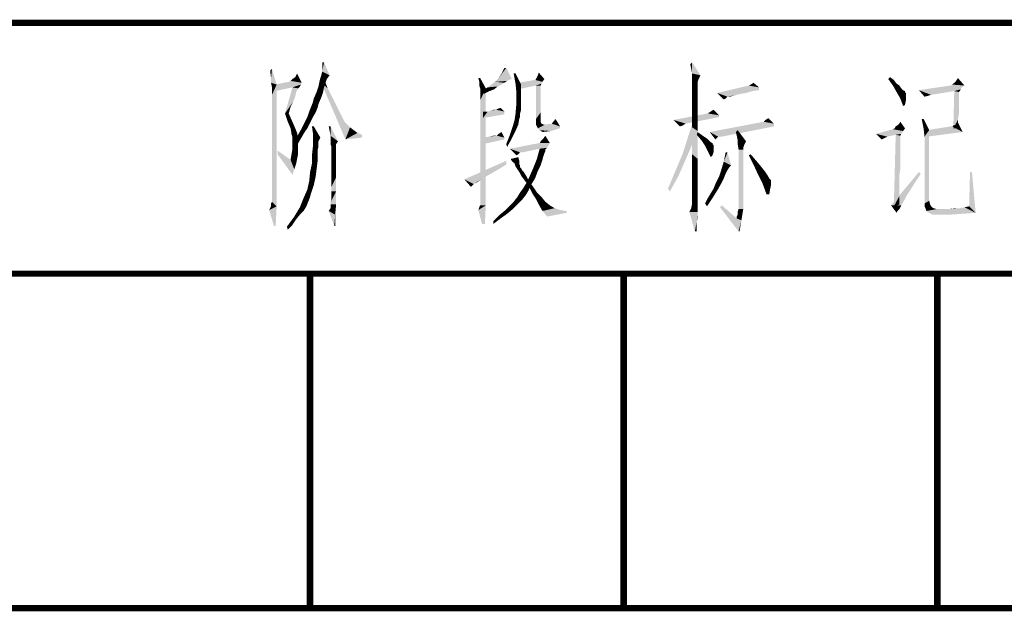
# Model space of a CAD drawing. Header units: millimetres. Extents: x 0 to 1782, y 0 to 1260.
# Tile 57 of 94: x 1409 to 1479, y 33 to 75. Entities that reach past the tile are written whole.
import ezdxf

# ---------------------------------------------------------------- set-up
doc = ezdxf.new("R2010")
doc.units = ezdxf.units.MM
doc.header["$LTSCALE"] = 98.01
doc.layers.get('0').update_dxf_attribs({"linetype": 'CONTINUOUS'})
doc.layers.add('G1000总_DXF_FORMAT', color=7, linetype='CONTINUOUS')

# ---------------------------------------------------------------- blocks, each defined once
blk = doc.blocks.new('*T6')
at = {"color": 1, "linetype": 'Continuous'}
for p, q in [((0, 0), (180, 0)), ((0, 0), (0, -18)), ((90, 0), (90, -18)), ((135, 0), (135, -18)), ((180, 0), (180, -18)), ((0, -18), (180, -18))]:
    blk.add_line(p, q, dxfattribs=at)
blk = doc.blocks.new('*T7')
at = {"color": 1, "linetype": 'Continuous'}
for p, q in [((0, 0), (180, 0)), ((0, 0), (0, -24)), ((22.5, 0), (22.5, -24)), ((45, 0), (45, -24)), ((67.5, 0), (67.5, -24)), ((90, 0), (90, -24)), ((135, 0), (135, -24)), ((180, 0), (180, -24)), ((0, -24), (180, -24))]:
    blk.add_line(p, q, dxfattribs=at)
blk = doc.blocks.new('*T8')
at = {"color": 1, "linetype": 'Continuous'}
for p, q in [((0, 0), (90, 0)), ((0, 0), (0, -18)), ((90, 0), (90, -18)), ((0, -18), (90, -18))]:
    blk.add_line(p, q, dxfattribs=at)
blk = doc.blocks.new('*T10')
at = {"color": 1, "linetype": 'Continuous'}
for p, q in [((0, 0), (180, 0)), ((0, 0), (0, -75)), ((180, 0), (180, -75)), ((0, -75), (180, -75))]:
    blk.add_line(p, q, dxfattribs=at)

msp = doc.modelspace()

# ---------------------------------------------------------------- linework, layer by layer
at = {"color": 1, "linetype": 'Continuous'}
for points in [[(1430.49, 72.167), (1430.356, 71.833), (1430.356, 72.167)], [(1430.356, 71.5), (1430.356, 71.833), (1430.49, 72.167)], [(1430.356, 71.5), (1430.49, 72.167), (1430.89, 71.233)], [(1456.823, 71.7), (1456.756, 72.033), (1456.89, 72.167)], [(1456.89, 71.367), (1456.823, 71.7), (1456.89, 72.167)], [(1456.89, 71.367), (1456.89, 72.167), (1457.49, 71.233)], [(1426.69, 71.033), (1426.623, 71.567), (1426.756, 71.7)], [(1426.69, 70.7), (1426.69, 71.033), (1426.756, 71.7)], [(1426.69, 70.7), (1426.756, 71.7), (1427.09, 70.567)], [(1428.423, 71.1), (1428.556, 71.367), (1428.89, 70.7)], [(1430.89, 71.233), (1430.29, 71.233), (1430.356, 71.5)], [(1442.956, 70.967), (1443.223, 71.367), (1443.556, 71.767)], [(1442.956, 70.967), (1443.556, 71.767), (1443.956, 70.967)], [(1443.556, 71.767), (1443.223, 71.367), (1443.423, 71.767)], [(1444.223, 71.367), (1444.223, 70.633), (1444.09, 71.367)], [(1444.223, 70.633), (1444.223, 71.367), (1444.623, 70.567)], [(1445.823, 71.233), (1445.89, 71.433), (1446.29, 70.967)], [(1457.49, 71.233), (1456.89, 71.1), (1456.89, 71.367)], [(1427.09, 70.567), (1426.756, 70.367), (1426.69, 70.7)], [(1428.89, 70.7), (1426.956, 70.567), (1427.956, 70.767)], [(1426.956, 70.567), (1428.89, 70.7), (1428.823, 70.567)], [(1428.89, 70.7), (1427.956, 70.767), (1428.09, 70.833)], [(1428.09, 70.833), (1428.223, 70.967), (1428.423, 71.1)], [(1428.89, 70.7), (1428.09, 70.833), (1428.423, 71.1)], [(1430.556, 70.567), (1430.09, 70.433), (1430.156, 70.767)], [(1430.69, 70.967), (1430.156, 70.767), (1430.223, 71.033)], [(1430.156, 70.767), (1430.69, 70.967), (1430.556, 70.567)], [(1430.89, 71.233), (1430.223, 71.033), (1430.29, 71.233)], [(1430.223, 71.033), (1430.89, 71.233), (1430.69, 70.967)], [(1430.29, 70.7), (1430.49, 70.967), (1430.756, 70.3)], [(1430.756, 70.3), (1432.023, 66.633), (1430.29, 70.7)], [(1441.69, 71.033), (1441.623, 70.767), (1441.556, 71.033)], [(1441.623, 70.5), (1441.623, 70.767), (1441.69, 71.033)], [(1441.69, 70.3), (1441.623, 70.5), (1441.69, 71.033)], [(1441.69, 70.3), (1441.69, 71.033), (1442.09, 70.3)], [(1443.423, 70.7), (1442.49, 70.567), (1442.756, 70.767)], [(1442.49, 70.567), (1443.423, 70.7), (1443.223, 70.567)], [(1443.956, 70.967), (1443.756, 70.9), (1442.756, 70.767)], [(1443.956, 70.967), (1442.756, 70.767), (1442.956, 70.967)], [(1443.756, 70.9), (1443.623, 70.833), (1442.756, 70.767)], [(1442.756, 70.767), (1443.623, 70.833), (1443.423, 70.7)], [(1444.623, 70.567), (1444.29, 69.967), (1444.223, 70.633)], [(1446.156, 70.767), (1444.423, 70.7), (1445.623, 70.9)], [(1444.423, 70.7), (1446.156, 70.767), (1446.09, 70.633)], [(1446.09, 70.633), (1444.423, 70.233), (1444.423, 70.7)], [(1446.09, 70.633), (1445.69, 70.5), (1444.423, 70.233)], [(1446.29, 70.967), (1445.623, 70.9), (1445.69, 70.967)], [(1445.623, 70.9), (1446.29, 70.967), (1446.156, 70.767)], [(1445.69, 70.967), (1445.756, 71.1), (1445.823, 71.233)], [(1446.29, 70.967), (1445.69, 70.967), (1445.823, 71.233)], [(1445.69, 70.5), (1446.09, 70.633), (1446.023, 70.5)], [(1456.89, 70.967), (1456.89, 71.1), (1457.49, 71.233)], [(1456.89, 70.967), (1457.49, 71.233), (1457.356, 70.967)], [(1457.356, 70.967), (1456.89, 70.833), (1456.89, 70.967)], [(1456.89, 70.833), (1457.356, 70.967), (1457.29, 70.767)], [(1457.29, 70.767), (1456.89, 70.567), (1456.89, 70.833)], [(1457.29, 70.767), (1457.29, 70.633), (1456.89, 70.567)], [(1456.89, 70.567), (1457.29, 70.633), (1457.29, 70.367)], [(1461.09, 70.567), (1461.29, 70.7), (1461.69, 70.367)], [(1470.956, 70.967), (1471.09, 71.1), (1471.356, 70.9)], [(1471.356, 70.9), (1471.29, 70.5), (1470.956, 70.967)], [(1471.356, 70.9), (1471.556, 70.633), (1471.29, 70.5)], [(1471.29, 70.5), (1471.556, 70.633), (1471.756, 70.5)], [(1476.423, 70.5), (1475.556, 70.567), (1475.69, 70.7)], [(1476.423, 70.5), (1475.69, 70.7), (1475.823, 70.833)], [(1475.823, 70.833), (1475.956, 71.033), (1476.423, 70.5)], [(1426.756, 70.233), (1426.756, 70.367), (1427.09, 70.567)], [(1426.756, 70.1), (1426.756, 70.233), (1427.09, 70.567)], [(1426.756, 69.833), (1426.756, 70.1), (1427.09, 70.567)], [(1426.756, 69.5), (1426.756, 69.833), (1427.09, 70.567)], [(1426.756, 69.033), (1426.756, 69.5), (1427.09, 70.567)], [(1426.756, 68.5), (1426.756, 69.033), (1427.09, 70.567)], [(1426.756, 67.767), (1426.756, 68.5), (1427.09, 70.567)], [(1426.756, 66.967), (1426.756, 67.767), (1427.09, 70.567)], [(1426.756, 66.1), (1426.756, 66.967), (1427.09, 70.567)], [(1426.756, 65.167), (1426.756, 66.1), (1427.09, 70.567)], [(1426.756, 64.367), (1426.756, 65.167), (1427.09, 70.567)], [(1426.756, 63.7), (1426.756, 64.367), (1427.09, 70.567)], [(1426.756, 63.167), (1426.756, 63.7), (1427.09, 70.567)], [(1426.756, 62.7), (1426.756, 63.167), (1427.09, 70.567)], [(1426.756, 62.367), (1426.756, 62.7), (1427.09, 70.567)], [(1426.756, 62.167), (1426.756, 62.367), (1427.09, 70.567)], [(1426.756, 62.167), (1427.09, 70.567), (1427.09, 61.833)], [(1428.823, 70.567), (1428.223, 70.367), (1426.956, 70.1)], [(1428.823, 70.567), (1426.956, 70.1), (1426.956, 70.567)], [(1428.623, 70.3), (1427.69, 68.5), (1428.223, 70.367)], [(1428.623, 70.3), (1428.49, 70.033), (1427.69, 68.5)], [(1428.49, 70.033), (1428.423, 69.7), (1427.69, 68.5)], [(1428.823, 70.567), (1428.756, 70.433), (1428.223, 70.367)], [(1428.223, 70.367), (1428.756, 70.433), (1428.623, 70.3)], [(1430.423, 70.033), (1430.29, 69.633), (1429.756, 69.567)], [(1430.423, 70.033), (1429.756, 69.567), (1429.956, 70.033)], [(1430.49, 70.367), (1429.956, 70.033), (1430.09, 70.433)], [(1429.956, 70.033), (1430.49, 70.367), (1430.423, 70.033)], [(1430.09, 70.433), (1430.556, 70.567), (1430.49, 70.367)], [(1430.756, 70.3), (1431.023, 69.767), (1432.023, 66.633)], [(1442.09, 70.3), (1441.69, 70.167), (1441.69, 70.3)], [(1441.69, 70.033), (1441.69, 70.167), (1442.09, 70.3)], [(1441.69, 69.767), (1441.69, 70.033), (1442.09, 70.3)], [(1441.69, 69.433), (1441.69, 69.767), (1442.09, 70.3)], [(1441.69, 68.967), (1441.69, 69.433), (1442.09, 70.3)], [(1441.69, 68.367), (1441.69, 68.967), (1442.09, 70.3)], [(1441.69, 67.7), (1441.69, 68.367), (1442.09, 70.3)], [(1441.69, 66.9), (1441.69, 67.7), (1442.09, 70.3)], [(1441.69, 65.967), (1441.69, 66.9), (1442.09, 70.3)], [(1441.69, 65.033), (1441.69, 65.967), (1442.09, 70.3)], [(1441.69, 64.233), (1441.69, 65.033), (1442.09, 70.3)], [(1441.69, 63.567), (1441.69, 64.233), (1442.09, 70.3)], [(1441.69, 63.033), (1441.69, 63.567), (1442.09, 70.3)], [(1441.69, 62.567), (1441.69, 63.033), (1442.09, 70.3)], [(1441.69, 62.233), (1441.69, 62.567), (1442.09, 70.3)], [(1441.69, 62.033), (1441.69, 62.233), (1442.09, 70.3)], [(1441.69, 61.9), (1441.69, 62.033), (1442.09, 70.3)], [(1441.69, 61.9), (1442.09, 70.3), (1442.09, 61.9)], [(1442.69, 70.233), (1441.89, 70.167), (1442.223, 70.367)], [(1441.89, 70.167), (1442.69, 70.233), (1442.356, 70.1)], [(1442.356, 70.1), (1441.956, 69.9), (1441.89, 70.167)], [(1443.223, 70.567), (1442.956, 70.433), (1442.223, 70.367)], [(1443.223, 70.567), (1442.223, 70.367), (1442.49, 70.567)], [(1442.223, 70.367), (1442.956, 70.433), (1442.69, 70.233)], [(1444.623, 70.567), (1444.623, 70.167), (1444.29, 69.967)], [(1444.29, 69.967), (1444.623, 70.167), (1444.623, 69.767)], [(1444.623, 69.767), (1444.29, 69.233), (1444.29, 69.967)], [(1446.023, 70.5), (1446.023, 70.433), (1445.69, 68.1)], [(1446.023, 70.5), (1445.69, 68.1), (1445.69, 70.5)], [(1446.023, 70.433), (1446.023, 70.3), (1445.69, 68.1)], [(1446.023, 70.3), (1446.023, 70.167), (1445.69, 68.1)], [(1446.023, 70.167), (1446.023, 69.967), (1445.69, 68.1)], [(1446.023, 69.967), (1446.023, 69.767), (1445.69, 68.1)], [(1457.29, 70.367), (1456.89, 70.167), (1456.89, 70.567)], [(1456.89, 70.167), (1457.29, 70.367), (1457.29, 70.033)], [(1457.29, 70.033), (1456.89, 69.7), (1456.89, 70.167)], [(1456.89, 69.7), (1457.29, 70.033), (1457.29, 69.5)], [(1461.69, 70.367), (1458.69, 69.967), (1460.956, 70.5)], [(1461.69, 70.367), (1461.69, 70.167), (1458.69, 69.967)], [(1461.69, 70.167), (1461.223, 70.1), (1458.69, 69.967)], [(1458.69, 69.967), (1461.223, 70.1), (1460.756, 69.967)], [(1458.69, 69.967), (1460.756, 69.967), (1460.356, 69.9)], [(1458.69, 69.967), (1460.356, 69.9), (1459.423, 69.7)], [(1459.423, 69.7), (1459.156, 69.5), (1458.69, 69.967)], [(1461.69, 70.367), (1460.956, 70.5), (1461.09, 70.567)], [(1471.756, 70.5), (1471.556, 70.033), (1471.29, 70.5)], [(1471.756, 70.5), (1471.89, 70.3), (1471.556, 70.033)], [(1471.89, 70.3), (1472.023, 70.167), (1471.556, 70.033)], [(1472.023, 70.167), (1472.156, 70.1), (1471.556, 70.033)], [(1471.556, 70.033), (1472.156, 70.1), (1472.156, 70.033)], [(1472.156, 70.033), (1471.823, 69.567), (1471.556, 70.033)], [(1472.156, 70.033), (1472.223, 69.967), (1471.823, 69.567)], [(1472.223, 69.967), (1472.223, 69.833), (1471.823, 69.567)], [(1476.423, 70.5), (1476.223, 70.367), (1473.156, 70.167)], [(1476.423, 70.5), (1473.156, 70.167), (1475.423, 70.5)], [(1476.223, 70.367), (1476.156, 70.233), (1473.156, 70.167)], [(1475.69, 70.1), (1473.156, 70.167), (1476.156, 70.233)], [(1473.156, 70.167), (1475.69, 70.1), (1474.023, 69.833)], [(1474.023, 69.833), (1473.556, 69.7), (1473.156, 70.167)], [(1476.423, 70.5), (1475.423, 70.5), (1475.556, 70.567)], [(1476.023, 70.033), (1475.623, 67.433), (1475.69, 70.1)], [(1476.023, 70.033), (1476.023, 69.967), (1475.623, 67.433)], [(1476.023, 69.967), (1476.023, 69.833), (1475.623, 67.433)], [(1475.69, 70.1), (1476.156, 70.233), (1476.09, 70.1)], [(1475.69, 70.1), (1476.09, 70.1), (1476.023, 70.033)], [(1428.423, 69.7), (1428.29, 69.367), (1427.69, 68.5)], [(1428.29, 69.367), (1428.09, 68.967), (1427.69, 68.5)], [(1430.09, 69.167), (1429.556, 68.967), (1429.69, 69.3)], [(1429.69, 69.3), (1429.756, 69.567), (1430.29, 69.633)], [(1429.69, 69.3), (1430.29, 69.633), (1430.09, 69.167)], [(1431.023, 69.767), (1431.29, 69.233), (1432.023, 66.633)], [(1431.29, 69.233), (1431.49, 68.833), (1432.023, 66.633)], [(1444.623, 69.1), (1444.223, 68.5), (1444.29, 69.233)], [(1444.623, 69.767), (1444.623, 69.367), (1444.29, 69.233)], [(1444.29, 69.233), (1444.623, 69.367), (1444.623, 69.1)], [(1446.023, 69.767), (1446.023, 69.433), (1445.69, 68.1)], [(1446.023, 69.433), (1446.023, 69.033), (1445.69, 68.1)], [(1457.29, 69.5), (1456.89, 69.033), (1456.89, 69.7)], [(1456.89, 69.033), (1457.29, 69.5), (1457.29, 68.9)], [(1459.423, 69.7), (1459.356, 69.633), (1459.156, 69.5)], [(1459.356, 69.633), (1459.29, 69.567), (1459.156, 69.5)], [(1460.356, 69.9), (1460.09, 69.833), (1459.423, 69.7)], [(1460.09, 69.833), (1459.823, 69.767), (1459.423, 69.7)], [(1459.49, 69.7), (1459.423, 69.7), (1459.823, 69.767)], [(1459.556, 69.7), (1459.49, 69.7), (1459.823, 69.767)], [(1459.556, 69.7), (1459.823, 69.767), (1459.623, 69.7)], [(1472.223, 69.833), (1472.223, 69.7), (1471.823, 69.567)], [(1471.823, 69.567), (1472.223, 69.7), (1472.223, 69.433)], [(1472.223, 69.433), (1472.023, 69.033), (1471.823, 69.567)], [(1472.223, 69.433), (1472.156, 69.1), (1472.023, 69.033)], [(1474.023, 69.833), (1473.823, 69.767), (1473.556, 69.7)], [(1476.023, 69.833), (1476.023, 69.633), (1475.623, 67.433)], [(1476.023, 69.633), (1476.023, 69.3), (1475.623, 67.433)], [(1476.023, 69.3), (1476.023, 68.967), (1475.623, 67.433)], [(1427.69, 68.5), (1428.09, 68.967), (1427.956, 68.5)], [(1429.89, 68.567), (1429.29, 68.233), (1429.423, 68.633)], [(1429.29, 68.233), (1429.89, 68.567), (1429.69, 68.233)], [(1430.023, 68.9), (1429.423, 68.633), (1429.556, 68.967)], [(1429.423, 68.633), (1430.023, 68.9), (1429.89, 68.567)], [(1429.556, 68.967), (1430.09, 69.167), (1430.023, 68.9)], [(1431.49, 68.833), (1431.69, 68.433), (1432.023, 66.633)], [(1443.423, 68.633), (1443.423, 68.433), (1441.89, 68.167)], [(1442.223, 68.633), (1443.423, 68.633), (1441.89, 68.167)], [(1442.223, 68.633), (1441.89, 68.167), (1441.89, 68.633)], [(1442.223, 68.633), (1442.49, 68.7), (1442.823, 68.767)], [(1443.423, 68.633), (1442.223, 68.633), (1442.823, 68.767)], [(1442.823, 68.767), (1442.49, 68.7), (1442.69, 68.767)], [(1442.823, 68.767), (1442.956, 68.833), (1443.156, 68.9)], [(1442.823, 68.767), (1443.156, 68.9), (1443.423, 68.633)], [(1444.623, 69.1), (1444.623, 68.767), (1444.223, 68.5)], [(1444.223, 68.5), (1444.623, 68.767), (1444.556, 68.5)], [(1446.023, 69.033), (1446.023, 68.567), (1445.69, 68.1)], [(1445.69, 68.1), (1446.023, 68.567), (1446.023, 68.1)], [(1457.29, 68.9), (1456.89, 68.3), (1456.89, 69.033)], [(1456.89, 68.3), (1457.29, 68.9), (1457.29, 68.1)], [(1458.823, 68.367), (1458.023, 68.5), (1458.223, 68.633)], [(1458.223, 68.633), (1458.423, 68.767), (1458.823, 68.367)], [(1476.023, 68.967), (1476.023, 68.5), (1475.623, 67.433)], [(1427.956, 68.5), (1427.89, 67.9), (1427.69, 68.5)], [(1427.89, 67.9), (1427.956, 68.5), (1428.223, 67.9)], [(1428.223, 67.9), (1428.09, 67.433), (1427.89, 67.9)], [(1428.09, 67.433), (1428.223, 67.9), (1428.423, 67.433)], [(1429.49, 67.833), (1428.89, 67.433), (1429.09, 67.833)], [(1428.89, 67.433), (1429.49, 67.833), (1429.29, 67.433)], [(1429.69, 68.233), (1429.09, 67.833), (1429.29, 68.233)], [(1429.09, 67.833), (1429.69, 68.233), (1429.49, 67.833)], [(1431.69, 68.433), (1431.823, 68.167), (1432.023, 66.633)], [(1431.823, 68.167), (1431.956, 67.9), (1432.023, 66.633)], [(1431.956, 67.9), (1432.09, 67.767), (1432.023, 66.633)], [(1444.423, 67.7), (1444.023, 67.567), (1444.156, 68.033)], [(1444.556, 68.5), (1444.556, 68.3), (1444.156, 68.033)], [(1444.556, 68.5), (1444.156, 68.033), (1444.223, 68.5)], [(1444.556, 68.3), (1444.49, 68.1), (1444.156, 68.033)], [(1444.156, 68.033), (1444.49, 68.1), (1444.423, 67.7)], [(1446.023, 68.1), (1446.023, 67.9), (1445.69, 67.7)], [(1446.023, 68.1), (1445.69, 67.7), (1445.69, 68.1)], [(1446.023, 67.9), (1446.09, 67.767), (1445.69, 67.7)], [(1446.823, 67.767), (1447.09, 68.1), (1447.423, 67.567)], [(1458.823, 68.367), (1455.556, 68.033), (1458.023, 68.5)], [(1458.823, 68.367), (1458.823, 68.233), (1455.556, 68.033)], [(1455.556, 68.033), (1458.823, 68.233), (1456.423, 67.767)], [(1456.423, 67.767), (1456.023, 67.567), (1455.556, 68.033)], [(1457.156, 67.033), (1456.623, 66.9), (1457.023, 68.1)], [(1457.29, 68.1), (1456.89, 67.5), (1456.89, 68.3)], [(1456.89, 67.5), (1457.29, 68.1), (1457.29, 67.233)], [(1462.756, 67.767), (1458.156, 67.167), (1462.023, 67.9)], [(1462.023, 67.9), (1462.156, 68.033), (1462.356, 68.167)], [(1462.023, 67.9), (1462.356, 68.167), (1462.756, 67.767)], [(1471.69, 67.7), (1471.823, 67.9), (1472.156, 67.433)], [(1473.49, 68.1), (1473.49, 67.433), (1473.356, 68.1)], [(1473.49, 67.433), (1473.49, 68.1), (1473.89, 67.3)], [(1476.023, 68.5), (1475.956, 68.033), (1475.623, 67.433)], [(1475.623, 67.433), (1475.956, 68.033), (1475.956, 67.433)], [(1475.823, 67.7), (1475.956, 67.833), (1476.29, 67.167)], [(1428.423, 67.433), (1428.156, 67.033), (1428.09, 67.433)], [(1428.423, 67.433), (1428.556, 67.1), (1428.156, 67.033)], [(1428.223, 66.767), (1428.156, 67.033), (1428.556, 67.1)], [(1428.223, 66.767), (1428.556, 67.1), (1428.623, 66.767)], [(1429.29, 67.433), (1429.023, 67.033), (1428.623, 66.967)], [(1429.29, 67.433), (1428.623, 66.967), (1428.89, 67.433)], [(1429.756, 67.567), (1429.69, 67.1), (1429.623, 67.567)], [(1429.69, 67.1), (1429.756, 67.567), (1430.223, 66.767)], [(1430.223, 66.767), (1429.69, 66.633), (1429.69, 67.1)], [(1430.956, 67.567), (1430.89, 67.233), (1430.823, 67.567)], [(1430.956, 66.9), (1430.89, 67.233), (1430.956, 67.567)], [(1430.956, 66.9), (1430.956, 67.567), (1431.49, 66.5)], [(1432.09, 67.767), (1432.356, 67.5), (1432.023, 66.633)], [(1432.356, 67.5), (1432.623, 67.3), (1432.023, 66.633)], [(1432.623, 67.3), (1432.89, 67.1), (1432.023, 66.633)], [(1432.89, 67.1), (1433.223, 66.967), (1432.023, 66.633)], [(1442.89, 66.9), (1442.956, 66.967), (1443.223, 67.167)], [(1442.89, 66.9), (1443.223, 67.167), (1443.423, 66.767)], [(1442.956, 66.967), (1443.023, 67.033), (1443.223, 67.167)], [(1444.223, 67.233), (1443.823, 66.967), (1444.023, 67.567)], [(1443.823, 66.967), (1444.223, 67.233), (1443.956, 66.7)], [(1444.023, 67.567), (1444.423, 67.7), (1444.223, 67.233)], [(1445.69, 67.7), (1446.09, 67.767), (1446.223, 67.7)], [(1446.223, 67.7), (1445.823, 67.433), (1445.69, 67.7)], [(1446.356, 67.7), (1447.423, 67.567), (1445.823, 67.433)], [(1446.223, 67.7), (1446.356, 67.7), (1445.823, 67.433)], [(1445.823, 67.433), (1447.423, 67.567), (1447.423, 67.433)], [(1447.423, 67.433), (1445.956, 67.3), (1445.823, 67.433)], [(1445.956, 67.3), (1447.423, 67.433), (1446.756, 67.233)], [(1446.756, 67.233), (1446.156, 67.167), (1445.956, 67.3)], [(1447.423, 67.567), (1446.356, 67.7), (1446.823, 67.767)], [(1456.423, 67.767), (1456.223, 67.633), (1456.023, 67.567)], [(1457.29, 67.233), (1456.89, 66.5), (1456.89, 67.5)], [(1456.89, 66.5), (1457.29, 67.233), (1457.29, 66.233)], [(1457.223, 66.967), (1457.29, 67.167), (1457.556, 66.967)], [(1462.756, 67.767), (1462.756, 67.567), (1458.156, 67.167)], [(1458.756, 66.833), (1458.156, 67.167), (1462.756, 67.567)], [(1458.156, 67.167), (1458.756, 66.833), (1458.69, 66.767)], [(1458.69, 66.767), (1458.556, 66.633), (1458.156, 67.167)], [(1458.89, 66.833), (1458.756, 66.833), (1462.756, 67.567)], [(1458.89, 66.833), (1462.756, 67.567), (1459.023, 66.833)], [(1460.09, 66.9), (1460.023, 67.167), (1460.156, 67.3)], [(1460.156, 66.567), (1460.09, 66.9), (1460.156, 67.3)], [(1460.156, 66.567), (1460.156, 67.3), (1460.756, 66.5)], [(1472.023, 67.233), (1470.09, 67.033), (1471.29, 67.367)], [(1472.023, 67.233), (1471.956, 67.1), (1470.09, 67.033)], [(1470.09, 67.033), (1471.956, 67.1), (1471.89, 67.033)], [(1472.156, 67.433), (1471.29, 67.367), (1471.423, 67.433)], [(1471.29, 67.367), (1472.156, 67.433), (1472.023, 67.233)], [(1471.423, 67.433), (1471.49, 67.567), (1471.69, 67.7)], [(1472.156, 67.433), (1471.423, 67.433), (1471.69, 67.7)], [(1473.89, 67.3), (1473.556, 66.833), (1473.49, 67.433)], [(1473.556, 66.833), (1473.89, 67.3), (1473.89, 62.233)], [(1475.556, 67.567), (1473.756, 67.3), (1475.423, 67.567)], [(1476.29, 67.167), (1473.756, 67.3), (1475.556, 67.567)], [(1476.29, 67.167), (1473.756, 66.833), (1473.756, 67.3)], [(1475.556, 67.567), (1475.623, 67.633), (1475.823, 67.7)], [(1476.29, 67.167), (1475.556, 67.567), (1475.823, 67.7)], [(1428.623, 66.767), (1428.223, 66.3), (1428.223, 66.767)], [(1428.223, 66.3), (1428.623, 66.767), (1428.623, 66.233)], [(1428.756, 66.567), (1428.423, 66.433), (1428.623, 66.967)], [(1428.423, 66.433), (1428.756, 66.567), (1428.49, 66.1)], [(1428.623, 66.967), (1429.023, 67.033), (1428.756, 66.567)], [(1429.69, 66.633), (1430.223, 66.767), (1430.09, 66.5)], [(1430.09, 66.5), (1429.69, 66.1), (1429.69, 66.633)], [(1430.09, 66.5), (1430.09, 66.233), (1429.69, 66.1)], [(1431.49, 66.5), (1430.956, 66.7), (1430.956, 66.9)], [(1431.49, 66.5), (1430.956, 66.567), (1430.956, 66.7)], [(1431.49, 66.5), (1430.956, 66.433), (1430.956, 66.567)], [(1430.956, 66.3), (1430.956, 66.433), (1431.49, 66.5)], [(1430.956, 66.3), (1431.49, 66.5), (1431.356, 66.3)], [(1433.223, 66.967), (1433.223, 66.767), (1432.023, 66.633)], [(1441.89, 66.767), (1442.356, 66.833), (1442.89, 66.9)], [(1443.423, 66.767), (1441.89, 66.767), (1442.89, 66.9)], [(1443.423, 66.767), (1443.423, 66.633), (1441.89, 66.3)], [(1443.423, 66.767), (1441.89, 66.3), (1441.89, 66.767)], [(1442.89, 66.9), (1442.356, 66.833), (1442.623, 66.9)], [(1443.956, 66.7), (1443.556, 66.3), (1443.823, 66.967)], [(1443.556, 66.3), (1443.956, 66.7), (1443.623, 66.1)], [(1445.956, 66.367), (1446.023, 66.5), (1446.223, 66.7)], [(1446.69, 66.367), (1445.956, 66.367), (1446.223, 66.7)], [(1446.223, 66.7), (1446.356, 66.9), (1446.69, 66.367)], [(1456.823, 66.1), (1456.223, 65.633), (1456.623, 66.9)], [(1456.623, 66.9), (1457.156, 67.033), (1456.823, 66.1)], [(1457.29, 66.233), (1456.89, 65.567), (1456.89, 66.5)], [(1457.556, 66.967), (1457.556, 66.567), (1457.223, 66.967)], [(1457.556, 66.967), (1457.756, 66.833), (1457.556, 66.567)], [(1457.756, 66.833), (1457.956, 66.7), (1457.556, 66.567)], [(1457.556, 66.567), (1457.956, 66.7), (1458.09, 66.567)], [(1458.09, 66.567), (1457.823, 66.167), (1457.556, 66.567)], [(1458.09, 66.567), (1458.223, 66.433), (1457.823, 66.167)], [(1458.223, 66.433), (1458.356, 66.367), (1457.823, 66.167)], [(1460.756, 66.5), (1460.156, 66.3), (1460.156, 66.567)], [(1460.156, 66.3), (1460.756, 66.5), (1460.623, 66.233)], [(1470.09, 67.033), (1471.89, 67.033), (1471.49, 66.967)], [(1470.09, 67.033), (1471.49, 66.967), (1470.89, 66.833)], [(1470.89, 66.833), (1470.49, 66.633), (1470.09, 67.033)], [(1470.89, 66.833), (1470.756, 66.767), (1470.49, 66.633)], [(1471.823, 66.9), (1471.356, 61.833), (1471.49, 66.967)], [(1471.823, 66.9), (1471.823, 66.833), (1471.356, 61.833)], [(1471.823, 66.833), (1471.823, 66.7), (1471.356, 61.833)], [(1471.823, 66.7), (1471.823, 66.567), (1471.356, 61.833)], [(1471.823, 66.567), (1471.823, 66.367), (1471.356, 61.833)], [(1471.49, 66.967), (1471.89, 67.033), (1471.823, 66.9)], [(1473.89, 62.233), (1473.556, 62.033), (1473.556, 66.833)], [(1427.156, 65.567), (1427.156, 65.833), (1428.09, 65.167)], [(1428.156, 65.567), (1428.223, 65.967), (1428.623, 66.233)], [(1428.156, 65.567), (1428.623, 66.233), (1428.623, 65.567)], [(1428.623, 66.233), (1428.223, 65.967), (1428.223, 66.3)], [(1430.09, 66.1), (1430.023, 65.833), (1429.623, 65.5)], [(1430.09, 66.1), (1429.623, 65.5), (1429.69, 66.1)], [(1429.623, 65.5), (1430.023, 65.833), (1430.023, 65.5)], [(1429.69, 66.1), (1430.09, 66.233), (1430.09, 66.1)], [(1431.356, 66.3), (1431.023, 66.1), (1430.956, 66.3)], [(1431.023, 66.1), (1431.356, 66.3), (1431.356, 66.1)], [(1431.356, 66.1), (1431.356, 66.033), (1431.023, 65.833)], [(1431.356, 66.1), (1431.023, 65.833), (1431.023, 66.1)], [(1431.356, 66.033), (1431.356, 65.9), (1431.023, 65.833)], [(1431.023, 65.833), (1431.356, 65.9), (1431.356, 65.767)], [(1431.356, 65.767), (1431.023, 65.5), (1431.023, 65.833)], [(1431.023, 65.5), (1431.356, 65.767), (1431.356, 65.5)], [(1446.69, 66.367), (1446.556, 66.167), (1443.823, 65.967)], [(1445.956, 66.367), (1446.69, 66.367), (1443.823, 65.967)], [(1445.956, 66.367), (1443.823, 65.967), (1445.89, 66.367)], [(1446.556, 66.167), (1446.49, 66.033), (1443.823, 65.967)], [(1445.956, 65.967), (1443.823, 65.967), (1446.49, 66.033)], [(1443.823, 65.967), (1445.956, 65.967), (1444.556, 65.7)], [(1444.556, 65.7), (1444.29, 65.5), (1443.823, 65.967)], [(1444.556, 65.7), (1444.49, 65.633), (1444.29, 65.5)], [(1444.556, 65.7), (1445.956, 65.967), (1444.69, 65.7)], [(1446.356, 65.9), (1445.756, 65.233), (1445.956, 65.967)], [(1446.356, 65.9), (1446.356, 65.767), (1445.756, 65.233)], [(1446.356, 65.767), (1446.29, 65.633), (1445.756, 65.233)], [(1445.956, 65.967), (1446.49, 66.033), (1446.423, 65.967)], [(1445.956, 65.967), (1446.423, 65.967), (1446.356, 65.9)], [(1456.223, 65.633), (1456.823, 66.1), (1456.356, 65.033)], [(1456.89, 65.567), (1457.29, 66.233), (1457.29, 65.233)], [(1458.356, 66.367), (1458.356, 66.3), (1457.823, 66.167)], [(1458.356, 66.3), (1458.423, 66.233), (1457.823, 66.167)], [(1457.823, 66.167), (1458.423, 66.233), (1458.423, 66.1)], [(1458.423, 66.1), (1458.023, 65.767), (1457.823, 66.167)], [(1458.423, 66.1), (1458.423, 65.967), (1458.023, 65.767)], [(1458.023, 65.767), (1458.423, 65.967), (1458.423, 65.7)], [(1458.423, 65.7), (1458.223, 65.367), (1458.023, 65.767)], [(1458.423, 65.7), (1458.356, 65.5), (1458.223, 65.367)], [(1459.423, 65.7), (1459.156, 65.033), (1459.29, 65.7)], [(1459.156, 65.033), (1459.423, 65.7), (1459.69, 64.767)], [(1460.623, 66.233), (1460.223, 65.9), (1460.156, 66.3)], [(1460.623, 66.233), (1460.556, 66.033), (1460.223, 65.9)], [(1460.223, 65.9), (1460.556, 66.033), (1460.556, 65.9)], [(1460.556, 65.9), (1460.556, 65.633), (1460.223, 61.633)], [(1460.556, 65.9), (1460.223, 61.633), (1460.223, 65.9)], [(1471.823, 66.367), (1471.823, 66.167), (1471.356, 61.833)], [(1471.823, 66.167), (1471.823, 65.9), (1471.356, 61.833)], [(1471.823, 65.9), (1471.823, 65.633), (1471.356, 61.833)], [(1428.09, 65.167), (1428.223, 64.1), (1427.156, 65.567)], [(1428.623, 65.567), (1428.556, 65.233), (1428.09, 65.167)], [(1428.623, 65.567), (1428.09, 65.167), (1428.156, 65.567)], [(1428.09, 65.167), (1428.556, 65.233), (1428.49, 64.9)], [(1428.09, 65.167), (1428.49, 64.9), (1428.356, 64.5)], [(1428.09, 65.167), (1428.356, 64.5), (1428.223, 64.1)], [(1430.023, 65.5), (1430.023, 65.033), (1429.623, 64.9)], [(1430.023, 65.5), (1429.623, 64.9), (1429.623, 65.5)], [(1429.623, 64.9), (1430.023, 65.033), (1429.956, 64.5)], [(1431.356, 65.5), (1431.356, 65.167), (1431.023, 65.1)], [(1431.356, 65.5), (1431.023, 65.1), (1431.023, 65.5)], [(1431.023, 65.1), (1431.356, 65.167), (1431.356, 64.833)], [(1431.356, 64.833), (1431.023, 64.7), (1431.023, 65.1)], [(1443.556, 64.833), (1440.556, 63.767), (1443.556, 65.1)], [(1443.89, 65.167), (1443.89, 65.233), (1444.423, 65.367)], [(1443.956, 65.1), (1443.89, 65.167), (1444.423, 65.367)], [(1443.956, 65.1), (1444.423, 65.367), (1444.49, 65.1)], [(1444.49, 65.1), (1444.023, 65.033), (1443.956, 65.1)], [(1444.156, 64.9), (1444.023, 65.033), (1444.49, 65.1)], [(1444.156, 64.9), (1444.49, 65.1), (1444.49, 64.9)], [(1444.49, 65.633), (1444.423, 65.567), (1444.29, 65.5)], [(1446.156, 65.167), (1445.49, 64.567), (1445.756, 65.233)], [(1446.156, 65.167), (1446.023, 64.767), (1445.49, 64.567)], [(1446.29, 65.633), (1446.223, 65.433), (1445.756, 65.233)], [(1445.756, 65.233), (1446.223, 65.433), (1446.156, 65.167)], [(1456.356, 65.033), (1455.69, 64.367), (1456.223, 65.633)], [(1455.69, 64.367), (1456.356, 65.033), (1455.89, 63.967)], [(1457.29, 65.233), (1456.89, 64.7), (1456.89, 65.567)], [(1456.89, 64.7), (1457.29, 65.233), (1457.29, 64.367)], [(1459.69, 64.767), (1458.956, 64.367), (1459.156, 65.033)], [(1460.556, 65.633), (1460.556, 65.3), (1460.223, 61.633)], [(1460.556, 65.3), (1460.556, 64.833), (1460.223, 61.633)], [(1460.956, 65.5), (1461.09, 65.567), (1461.49, 65.1)], [(1461.49, 65.1), (1461.29, 64.833), (1460.956, 65.5)], [(1461.29, 64.833), (1461.49, 65.1), (1461.823, 64.7)], [(1471.823, 65.633), (1471.823, 65.3), (1471.356, 61.833)], [(1471.823, 65.3), (1471.823, 64.9), (1471.356, 61.833)], [(1429.89, 63.967), (1429.423, 63.633), (1429.49, 64.3)], [(1429.956, 64.5), (1429.49, 64.3), (1429.623, 64.9)], [(1429.49, 64.3), (1429.956, 64.5), (1429.89, 63.967)], [(1431.023, 64.7), (1431.356, 64.833), (1431.356, 64.367)], [(1431.356, 64.367), (1431.023, 64.167), (1431.023, 64.7)], [(1431.023, 64.167), (1431.356, 64.367), (1431.356, 63.9)], [(1443.556, 64.833), (1443.023, 64.5), (1440.556, 63.767)], [(1443.023, 64.5), (1442.556, 64.233), (1440.556, 63.767)], [(1444.49, 64.9), (1444.223, 64.7), (1444.156, 64.9)], [(1444.49, 64.9), (1444.49, 64.833), (1444.223, 64.7)], [(1444.49, 64.833), (1444.556, 64.767), (1444.223, 64.7)], [(1444.223, 64.7), (1444.556, 64.767), (1444.556, 64.7)], [(1444.556, 64.7), (1444.356, 64.5), (1444.223, 64.7)], [(1444.556, 64.7), (1444.556, 64.633), (1444.356, 64.5)], [(1444.556, 64.633), (1444.623, 64.567), (1444.356, 64.5)], [(1444.356, 64.5), (1444.623, 64.567), (1444.69, 64.433)], [(1444.69, 64.433), (1444.49, 64.3), (1444.356, 64.5)], [(1444.49, 64.3), (1444.69, 64.433), (1444.823, 64.3)], [(1444.823, 64.3), (1444.623, 64.033), (1444.49, 64.3)], [(1444.823, 64.3), (1444.89, 64.167), (1444.623, 64.033)], [(1445.823, 64.367), (1445.223, 63.967), (1445.49, 64.567)], [(1445.223, 63.967), (1445.823, 64.367), (1445.623, 63.833)], [(1445.49, 64.567), (1446.023, 64.767), (1445.823, 64.367)], [(1455.89, 63.967), (1455.156, 63.1), (1455.69, 64.367)], [(1457.29, 64.367), (1456.89, 63.967), (1456.89, 64.7)], [(1456.89, 63.967), (1457.29, 64.367), (1457.29, 63.567)], [(1458.89, 64.167), (1458.956, 64.367), (1459.423, 64.433)], [(1458.89, 64.167), (1459.423, 64.433), (1459.29, 64.167)], [(1459.69, 64.767), (1459.556, 64.633), (1458.956, 64.367)], [(1459.556, 64.633), (1459.423, 64.433), (1458.956, 64.367)], [(1460.556, 64.833), (1460.556, 64.233), (1460.223, 61.633)], [(1461.823, 64.7), (1461.623, 64.1), (1461.29, 64.833)], [(1461.823, 64.7), (1462.09, 64.367), (1461.623, 64.1)], [(1462.09, 64.367), (1462.223, 64.167), (1461.623, 64.1)], [(1473.29, 64.167), (1471.156, 61.9), (1473.156, 64.3)], [(1471.823, 64.9), (1471.823, 64.5), (1471.356, 61.833)], [(1471.823, 64.5), (1471.756, 64.1), (1471.356, 61.833)], [(1476.956, 64.3), (1476.756, 61.833), (1476.823, 64.3)], [(1476.756, 61.833), (1476.956, 64.3), (1477.223, 61.367)], [(1429.756, 63.367), (1429.29, 63.033), (1429.423, 63.633)], [(1429.423, 63.633), (1429.89, 63.967), (1429.756, 63.367)], [(1431.356, 63.9), (1431.023, 63.7), (1431.023, 64.167)], [(1431.023, 63.233), (1431.023, 63.7), (1431.356, 63.9)], [(1431.023, 62.9), (1431.023, 63.233), (1431.356, 63.9)], [(1431.023, 62.9), (1431.356, 63.9), (1431.356, 62.9)], [(1442.556, 64.233), (1442.09, 63.967), (1440.556, 63.767)], [(1440.556, 63.767), (1442.09, 63.967), (1441.756, 63.767)], [(1440.556, 63.767), (1441.756, 63.767), (1441.223, 63.433)], [(1441.223, 63.433), (1441.023, 63.233), (1440.556, 63.767)], [(1441.756, 63.767), (1441.49, 63.567), (1441.223, 63.433)], [(1444.623, 64.033), (1444.89, 64.167), (1445.023, 63.967)], [(1445.023, 63.967), (1444.823, 63.767), (1444.623, 64.033)], [(1444.823, 63.767), (1445.023, 63.967), (1445.156, 63.7)], [(1445.156, 63.7), (1445.023, 63.5), (1444.823, 63.767)], [(1445.623, 63.833), (1444.956, 63.433), (1445.223, 63.967)], [(1444.956, 63.433), (1445.623, 63.833), (1445.29, 63.3)], [(1445.023, 63.5), (1445.156, 63.7), (1445.49, 63.233)], [(1455.156, 63.1), (1455.89, 63.967), (1455.29, 62.9)], [(1457.29, 63.567), (1456.89, 63.367), (1456.89, 63.967)], [(1456.89, 63.367), (1457.29, 63.567), (1457.29, 62.967)], [(1458.556, 63.433), (1458.69, 63.7), (1459.156, 63.833)], [(1458.556, 63.433), (1459.156, 63.833), (1458.956, 63.433)], [(1459.156, 63.833), (1458.69, 63.7), (1458.823, 63.967)], [(1459.29, 64.167), (1458.823, 63.967), (1458.89, 64.167)], [(1458.823, 63.967), (1459.29, 64.167), (1459.156, 63.833)], [(1460.556, 64.233), (1460.556, 63.5), (1460.223, 61.633)], [(1461.623, 64.1), (1462.223, 64.167), (1462.356, 63.967)], [(1462.356, 63.967), (1461.956, 63.433), (1461.623, 64.1)], [(1462.356, 63.967), (1462.423, 63.833), (1461.956, 63.433)], [(1462.423, 63.833), (1462.49, 63.767), (1461.956, 63.433)], [(1462.49, 63.767), (1462.556, 63.7), (1461.956, 63.433)], [(1462.556, 63.7), (1462.556, 63.567), (1461.956, 63.433)], [(1461.956, 63.433), (1462.556, 63.567), (1462.556, 63.367)], [(1473.29, 64.167), (1472.89, 63.567), (1471.156, 61.9)], [(1472.89, 63.567), (1472.556, 63.033), (1471.156, 61.9)], [(1471.756, 64.1), (1471.756, 63.633), (1471.356, 61.833)], [(1471.756, 63.633), (1471.756, 63.1), (1471.356, 61.833)], [(1429.556, 62.767), (1429.023, 62.433), (1429.29, 63.033)], [(1429.29, 63.033), (1429.756, 63.367), (1429.556, 62.767)], [(1430.956, 62.1), (1431.023, 62.3), (1431.356, 62.9)], [(1430.956, 61.967), (1430.956, 62.1), (1431.356, 62.9)], [(1430.956, 61.967), (1431.356, 62.9), (1431.356, 61.967)], [(1431.356, 62.9), (1431.023, 62.567), (1431.023, 62.9)], [(1431.023, 62.3), (1431.023, 62.567), (1431.356, 62.9)], [(1441.223, 63.433), (1441.09, 63.3), (1441.023, 63.233)], [(1445.156, 62.967), (1444.556, 62.833), (1444.756, 63.1)], [(1444.556, 62.833), (1445.156, 62.967), (1444.956, 62.633)], [(1445.29, 63.3), (1444.756, 63.1), (1444.956, 63.433)], [(1444.756, 63.1), (1445.29, 63.3), (1445.156, 62.967)], [(1445.49, 63.233), (1445.223, 63.167), (1445.023, 63.5)], [(1445.223, 63.167), (1445.49, 63.233), (1445.756, 62.833)], [(1445.756, 62.833), (1445.423, 62.767), (1445.223, 63.167)], [(1457.29, 62.967), (1456.89, 62.833), (1456.89, 63.367)], [(1456.89, 62.833), (1457.29, 62.967), (1457.29, 62.5)], [(1458.023, 62.433), (1458.223, 62.767), (1458.69, 62.967)], [(1458.023, 62.433), (1458.69, 62.967), (1458.356, 62.433)], [(1458.69, 62.967), (1458.223, 62.767), (1458.423, 63.1)], [(1458.956, 63.433), (1458.423, 63.1), (1458.556, 63.433)], [(1458.423, 63.1), (1458.956, 63.433), (1458.69, 62.967)], [(1460.556, 63.5), (1460.556, 62.633), (1460.223, 61.633)], [(1462.556, 63.367), (1462.223, 62.7), (1461.956, 63.433)], [(1462.556, 63.367), (1462.49, 63.1), (1462.223, 62.7)], [(1462.223, 62.7), (1462.49, 63.1), (1462.423, 62.7)], [(1472.556, 63.033), (1472.29, 62.633), (1471.156, 61.9)], [(1471.756, 63.1), (1471.756, 62.567), (1471.356, 61.833)], [(1426.69, 61.833), (1426.69, 62.033), (1426.756, 62.167)], [(1427.09, 61.833), (1426.69, 61.833), (1426.756, 62.167)], [(1429.356, 62.167), (1428.756, 61.767), (1429.023, 62.433)], [(1429.356, 62.167), (1429.223, 61.833), (1428.756, 61.767)], [(1429.556, 62.767), (1429.49, 62.5), (1429.023, 62.433)], [(1429.023, 62.433), (1429.49, 62.5), (1429.356, 62.167)], [(1444.356, 61.967), (1443.756, 61.833), (1444.09, 62.167)], [(1444.69, 62.3), (1444.09, 62.167), (1444.356, 62.5)], [(1444.09, 62.167), (1444.69, 62.3), (1444.356, 61.967)], [(1444.956, 62.633), (1444.356, 62.5), (1444.556, 62.833)], [(1444.356, 62.5), (1444.956, 62.633), (1444.69, 62.3)], [(1445.423, 62.767), (1445.756, 62.833), (1446.09, 62.5)], [(1446.09, 62.5), (1445.69, 62.367), (1445.423, 62.767)], [(1445.69, 62.367), (1446.09, 62.5), (1446.356, 62.167)], [(1446.356, 62.167), (1445.89, 61.967), (1445.69, 62.367)], [(1445.89, 61.967), (1446.356, 62.167), (1446.69, 61.9)], [(1457.29, 62.5), (1456.89, 62.433), (1456.89, 62.833)], [(1456.89, 62.233), (1456.89, 62.433), (1457.29, 62.5)], [(1456.89, 62.233), (1457.29, 62.5), (1457.29, 62.1)], [(1457.29, 62.1), (1456.89, 62.033), (1456.89, 62.233)], [(1458.356, 62.433), (1457.823, 62.033), (1458.023, 62.433)], [(1457.823, 62.033), (1458.356, 62.433), (1457.956, 61.833)], [(1460.223, 61.633), (1460.556, 62.633), (1460.556, 61.633)], [(1472.29, 62.633), (1472.09, 62.233), (1471.156, 61.9)], [(1471.156, 61.9), (1472.09, 62.233), (1471.89, 61.9)], [(1471.756, 62.567), (1471.756, 61.967), (1471.356, 61.833)], [(1473.556, 62.033), (1473.89, 62.233), (1473.956, 61.967)], [(1427.09, 61.833), (1426.556, 61.567), (1426.69, 61.833)], [(1426.89, 60.433), (1426.556, 61.567), (1427.09, 61.833)], [(1426.89, 60.433), (1427.09, 61.833), (1427.023, 60.433)], [(1429.023, 61.5), (1428.356, 61.1), (1428.756, 61.767)], [(1429.023, 61.5), (1428.756, 61.233), (1428.356, 61.1)], [(1428.756, 61.767), (1429.223, 61.833), (1429.023, 61.5)], [(1430.823, 61.5), (1430.956, 61.7), (1431.356, 61.967)], [(1430.823, 61.5), (1431.356, 61.967), (1431.29, 61.233)], [(1431.29, 61.233), (1431.223, 60.433), (1430.823, 61.5)], [(1431.356, 61.967), (1430.956, 61.9), (1430.956, 61.967)], [(1430.956, 61.7), (1430.956, 61.9), (1431.356, 61.967)], [(1441.556, 61.567), (1441.623, 61.767), (1442.09, 61.9)], [(1441.823, 60.567), (1441.556, 61.567), (1442.09, 61.9)], [(1442.09, 61.9), (1441.623, 61.767), (1441.69, 61.9)], [(1441.823, 60.567), (1442.09, 61.9), (1442.023, 60.567)], [(1443.623, 61.3), (1443.023, 61.167), (1443.423, 61.5)], [(1444.023, 61.633), (1443.423, 61.5), (1443.756, 61.833)], [(1443.423, 61.5), (1444.023, 61.633), (1443.623, 61.3)], [(1443.756, 61.833), (1444.356, 61.967), (1444.023, 61.633)], [(1446.69, 61.9), (1446.156, 61.5), (1445.89, 61.967)], [(1446.69, 61.9), (1447.023, 61.7), (1446.156, 61.5)], [(1447.023, 61.7), (1447.423, 61.567), (1446.156, 61.5)], [(1446.156, 61.5), (1447.423, 61.567), (1447.89, 61.5)], [(1447.89, 61.5), (1446.49, 61.1), (1446.156, 61.5)], [(1447.89, 61.5), (1447.89, 61.367), (1446.49, 61.1)], [(1457.29, 61.633), (1456.69, 61.433), (1456.823, 61.7)], [(1457.29, 61.633), (1457.29, 61.567), (1456.69, 61.433)], [(1456.69, 61.433), (1457.29, 61.567), (1457.29, 61.433)], [(1457.29, 61.833), (1456.823, 61.7), (1456.89, 62.033)], [(1457.29, 61.833), (1457.29, 61.767), (1456.823, 61.7)], [(1456.823, 61.7), (1457.29, 61.767), (1457.29, 61.633)], [(1456.89, 62.033), (1457.29, 62.1), (1457.29, 61.833)], [(1458.89, 61.767), (1459.023, 61.9), (1460.09, 60.967)], [(1460.09, 60.967), (1460.223, 60.033), (1458.89, 61.767)], [(1460.556, 61.633), (1460.156, 61.433), (1460.223, 61.633)], [(1460.156, 61.233), (1460.156, 61.433), (1460.556, 61.633)], [(1460.156, 61.233), (1460.556, 61.633), (1460.49, 61.233)], [(1471.156, 61.9), (1471.89, 61.9), (1471.623, 61.5)], [(1471.623, 61.5), (1471.556, 61.367), (1471.156, 61.9)], [(1471.89, 61.9), (1471.756, 61.633), (1471.623, 61.5)], [(1473.956, 61.967), (1473.556, 61.833), (1473.556, 62.033)], [(1473.556, 61.833), (1473.956, 61.967), (1474.09, 61.767)], [(1474.09, 61.767), (1473.623, 61.7), (1473.556, 61.833)], [(1473.623, 61.7), (1474.09, 61.767), (1474.223, 61.7)], [(1474.223, 61.7), (1473.69, 61.5), (1473.623, 61.7)], [(1474.223, 61.7), (1474.423, 61.633), (1473.69, 61.5)], [(1473.69, 61.5), (1475.29, 61.633), (1476.09, 61.7)], [(1473.756, 61.433), (1473.69, 61.5), (1476.09, 61.7)], [(1474.423, 61.633), (1475.29, 61.633), (1473.69, 61.5)], [(1473.89, 61.367), (1473.756, 61.433), (1476.09, 61.7)], [(1477.223, 61.367), (1473.89, 61.367), (1476.09, 61.7)], [(1476.09, 61.7), (1475.29, 61.633), (1475.756, 61.7)], [(1477.223, 61.367), (1476.09, 61.7), (1476.423, 61.767)], [(1477.223, 61.367), (1476.423, 61.767), (1476.756, 61.833)], [(1428.49, 60.9), (1427.823, 60.367), (1428.356, 61.1)], [(1428.49, 60.9), (1428.223, 60.5), (1427.823, 60.367)], [(1428.356, 61.1), (1428.756, 61.233), (1428.49, 60.9)], [(1431.223, 60.433), (1431.29, 61.233), (1431.29, 60.433)], [(1443.156, 60.967), (1442.623, 60.767), (1443.023, 61.167)], [(1442.623, 60.767), (1443.156, 60.967), (1442.623, 60.567)], [(1443.023, 61.167), (1443.623, 61.3), (1443.156, 60.967)], [(1457.29, 61.433), (1457.09, 60.033), (1456.69, 61.433)], [(1457.29, 61.433), (1457.29, 61.233), (1457.09, 60.033)], [(1457.29, 61.233), (1457.223, 60.767), (1457.09, 60.033)], [(1457.223, 60.767), (1457.223, 60.433), (1457.09, 60.033)], [(1457.29, 61.233), (1457.29, 61.033), (1457.223, 60.767)], [(1460.49, 61.233), (1460.09, 61.1), (1460.156, 61.233)], [(1460.09, 60.967), (1460.09, 61.1), (1460.49, 61.233)], [(1460.09, 60.967), (1460.49, 61.233), (1460.423, 60.833)], [(1460.09, 60.967), (1460.423, 60.833), (1460.223, 60.033)], [(1460.423, 60.833), (1460.356, 60.433), (1460.223, 60.033)], [(1477.223, 61.367), (1474.023, 61.3), (1473.89, 61.367)], [(1474.023, 61.3), (1477.223, 61.367), (1476.29, 61.3)], [(1476.29, 61.3), (1474.156, 61.233), (1474.023, 61.3)], [(1474.356, 61.233), (1474.156, 61.233), (1476.29, 61.3)], [(1474.356, 61.233), (1476.29, 61.3), (1475.29, 61.233)], [(1427.823, 60.367), (1428.223, 60.5), (1427.89, 60.167)], [(1457.09, 60.033), (1457.223, 60.433), (1457.223, 60.033)], [(1460.223, 60.033), (1460.356, 60.433), (1460.29, 60.033)]]:
    msp.add_solid(points, dxfattribs=at)
at = {"layer": 'G1000总_DXF_FORMAT', "color": 1, "linetype": 'Continuous', "const_width": 0.45}
for points in [[(1227, 75), (1587, 75)], [(1407, 57), (1587, 57)], [(1429.5, 33), (1429.5, 57)], [(1452, 33), (1452, 57)], [(1474.5, 33), (1474.5, 57)], [(1407, 33), (1587, 33)]]:
    msp.add_lwpolyline(points, dxfattribs=at)

# ---------------------------------------------------------------- block references
for name, p in [('*T10', (1406.775, 150)), ('*T6', (1406.775, 75)), ('*T7', (1406.775, 57)), ('*T8', (1406.775, 33))]:
    msp.add_blockref(name, p)

doc.saveas('drawing.dxf')
